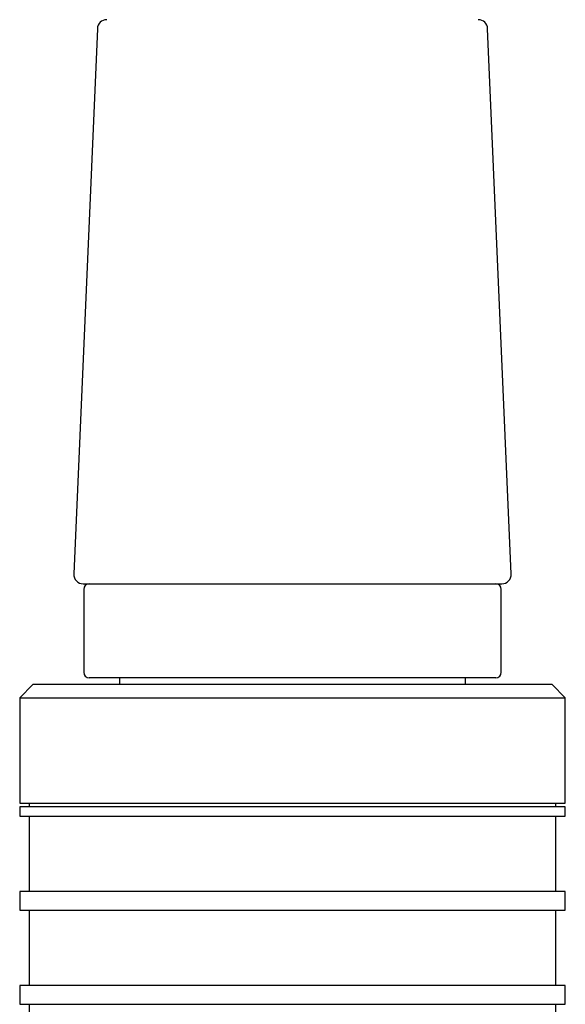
# Model space of a CAD drawing. Header units: millimetres. Extents: x 8 to 740, y 12 to 985.
# Tile 28 of 62: x 143 to 172, y 606 to 659. Entities that reach past the tile are written whole.
import ezdxf

# ---------------------------------------------------------------- set-up
doc = ezdxf.new("R2010")
doc.units = ezdxf.units.MM

msp = doc.modelspace()

# ---------------------------------------------------------------- linework, layer by layer
at = {"color": 7, "linetype": 'Continuous', "lineweight": 30}
for p, q in [((146.657, 658.062), (145.401, 629.062)), ((168.655, 629.062), (167.399, 658.062)), ((145.9, 628.54), (168.05, 628.54)), ((168.05, 628.54), (168.156, 628.54)), ((145.928, 628.24), (145.928, 623.84)), ((168.128, 623.84), (168.128, 628.24)), ((143.228, 623.177), (142.528, 622.477)), ((157.028, 623.177), (143.228, 623.177)), ((157.028, 623.54), (146.228, 623.54)), ((147.828, 623.54), (147.828, 623.177)), ((167.828, 623.54), (157.028, 623.54)), ((170.828, 623.177), (157.028, 623.177)), ((166.228, 623.177), (166.228, 623.54)), ((171.528, 622.477), (170.828, 623.177)), ((142.528, 622.477), (142.528, 616.877)), ((142.528, 622.477), (157.028, 622.477)), ((157.028, 622.477), (171.528, 622.477)), ((171.528, 616.877), (171.528, 622.477)), ((142.528, 616.877), (157.028, 616.877)), ((143.028, 616.877), (143.028, 616.677)), ((157.028, 616.877), (171.528, 616.877)), ((171.028, 616.677), (171.028, 616.877)), ((142.528, 616.677), (142.528, 616.177)), ((157.028, 616.677), (142.528, 616.677)), ((171.528, 616.677), (157.028, 616.677)), ((171.528, 616.177), (171.528, 616.677)), ((142.528, 616.177), (157.028, 616.177)), ((143.028, 616.177), (143.028, 612.177)), ((157.028, 616.177), (171.528, 616.177)), ((171.028, 612.177), (171.028, 616.177)), ((142.528, 612.177), (142.528, 611.177)), ((157.028, 612.177), (142.528, 612.177)), ((171.528, 612.177), (157.028, 612.177)), ((171.528, 611.177), (171.528, 612.177)), ((142.528, 611.177), (157.028, 611.177)), ((143.028, 611.177), (143.028, 607.177)), ((157.028, 611.177), (171.528, 611.177)), ((171.028, 607.177), (171.028, 611.177)), ((142.528, 607.177), (142.528, 606.177)), ((157.028, 607.177), (142.528, 607.177)), ((171.528, 607.177), (157.028, 607.177)), ((171.528, 606.177), (171.528, 607.177)), ((142.528, 606.177), (157.028, 606.177)), ((143.028, 606.177), (143.028, 605.177)), ((157.028, 606.177), (171.528, 606.177)), ((171.028, 605.177), (171.028, 606.177))]:
    msp.add_line(p, q, dxfattribs=at)
for centre, radius, start, end in [((147.157, 658.04), 0.5, 90, 177.5187), ((166.899, 658.04), 0.5, 2.4813, 90), ((145.9, 629.04), 0.5, 177.5187, 270), ((168.156, 629.04), 0.5, 270, 2.4813), ((146.228, 628.24), 0.3, 90, 180), ((167.828, 628.24), 0.3, 0, 90), ((146.228, 623.84), 0.3, 180, 270), ((167.828, 623.84), 0.3, 270, 0)]:
    msp.add_arc(centre, radius, start, end, dxfattribs=at)

doc.saveas('drawing.dxf')
